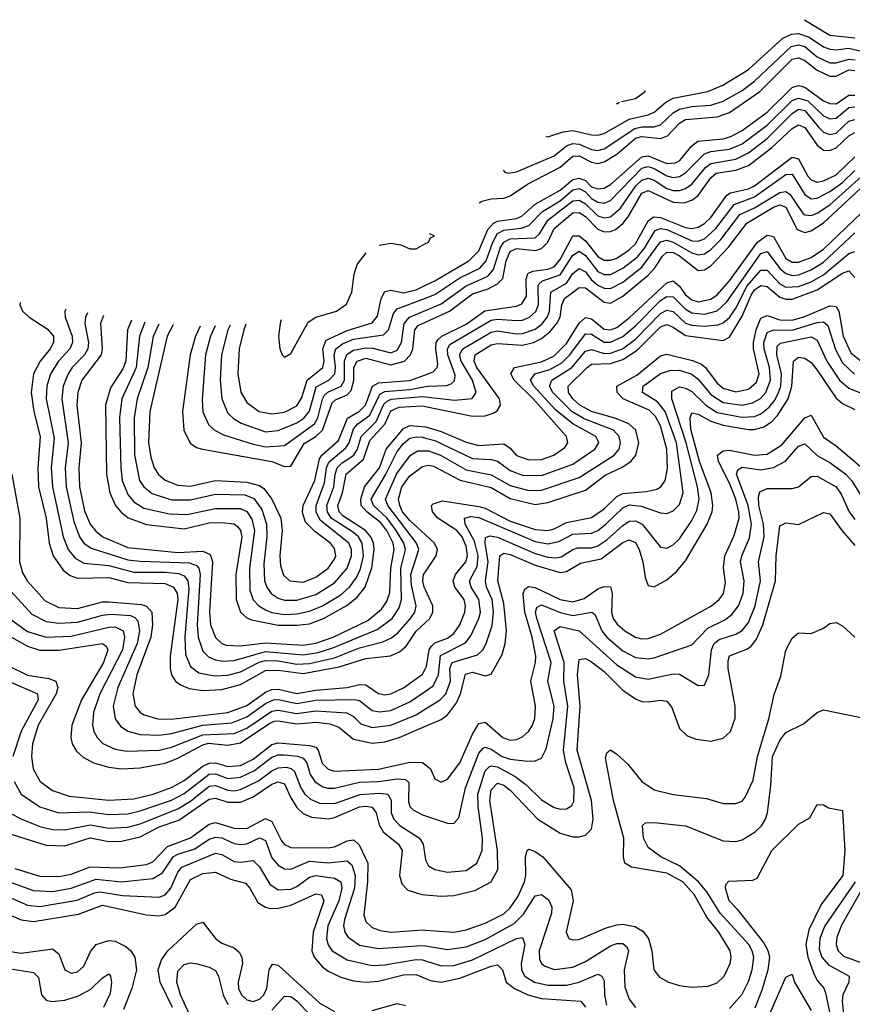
# Model space of a CAD drawing. Header units: inches. Extents: x 501365 to 657855, y 482276 to 547543.
# Tile 142 of 256: x 528705 to 531362, y 516300 to 519439. Entities that reach past the tile are written whole.
import ezdxf

# ---------------------------------------------------------------- set-up
doc = ezdxf.new("R2010")
doc.units = ezdxf.units.IN
doc.header["$MEASUREMENT"] = 0
doc.layers.add('A5521', color=7, linetype='Continuous')
doc.layers.add('A5531', color=7, linetype='Continuous')

msp = doc.modelspace()

# ---------------------------------------------------------------- linework, layer by layer
at = {"layer": 'A5521', "color": 5}
for points, elevation in [([(529852.5, 518720.3), (529890, 518726.4), (529921.3, 518721.3), (529950, 518708), (529970, 518708.8), (530000, 518724.9)], 2520), ([(529539.9, 518482.3), (529536.4, 518470), (529531.5, 518430), (529535.5, 518390), (529542.6, 518370), (529550, 518362.9), (529570, 518375), (529625.5, 518474.5), (529649.8, 518490.2), (529716.6, 518510), (529748.3, 518531.7), (529765.5, 518570), (529772.7, 518627.3), (529782.1, 518657.9), (529810.7, 518695.3)], 2520), ([(529427.3, 518468.3), (529420.6, 518450), (529405.9, 518390), (529401.2, 518310), (529411.1, 518251.1), (529430, 518218.5), (529469.6, 518189.6), (529510, 518182.2), (529550, 518187.4), (529590, 518208.1), (529605.8, 518234.2), (529622.7, 518290), (529672.6, 518330), (529676.4, 518350), (529672.7, 518390), (529683.4, 518416.6), (529750, 518447.8), (529830, 518471.9), (529846.5, 518493.5), (529859, 518550), (529870, 518572), (529890, 518576.6), (529930, 518568.5), (529970, 518577.7), (530000, 518592)], 2480), ([(528706.6, 518537.2), (528705.9, 518530), (528714.8, 518510), (528735.3, 518490), (528793.7, 518453.7), (528813.6, 518430), (528813.7, 518410), (528803.2, 518390), (528771.2, 518350), (528750.1, 518310), (528742.3, 518250), (528750.9, 518190), (528770.9, 518110), (528763.2, 518010), (528765.1, 517950), (528789.6, 517850), (528800, 517770), (528812.1, 517730), (528843.9, 517683.9), (528867, 517667), (528890, 517658.1), (528990, 517660.5), (529050, 517644.7), (529170, 517640.9), (529196.1, 517630), (529208.3, 517610), (529210.2, 517590), (529185.3, 517410), (529185.1, 517370), (529190.1, 517350.1), (529202.5, 517330), (529218.1, 517318.1), (529246.4, 517306.4), (529290, 517300.7), (529350, 517303.9), (529410, 517319), (529490, 517364.1), (529530, 517365.3), (529610, 517354.1), (529724.5, 517375.5), (529810, 517402.6), (529888.8, 517411.2), (529916.8, 517423.2), (529938.1, 517441.9), (529970.5, 517489.5), (530000, 517516.8)], 2220), ([(529376.7, 518465.3), (529369.8, 518450), (529349.3, 518370), (529345.4, 518290), (529350.4, 518230), (529370, 518184.3), (529387.2, 518167.2), (529412.2, 518152.2), (529490, 518125.4), (529530, 518128.7), (529590, 518153.9), (529611.9, 518168.1), (529629.5, 518190.5), (529651.3, 518268.7), (529691.8, 518290), (529710.6, 518309.4), (529712.8, 518330), (529708.2, 518370), (529713.8, 518390), (529734.9, 518405.1), (529770, 518420.6), (529865.8, 518434.2), (529882.1, 518450), (529898.4, 518501.6), (529910, 518516.9), (530000, 518551.3)], 2460), ([(528853, 518516), (528849.6, 518510), (528850.1, 518490), (528873.1, 518430), (528874.3, 518410), (528865.7, 518390), (528829.2, 518350), (528804.3, 518310), (528792.6, 518270), (528790.5, 518230), (528815.3, 518104.7), (528806.1, 518010), (528810, 517950), (528844.7, 517790), (528859.9, 517750), (528882.4, 517722.4), (528910, 517706.3), (528990, 517698.8), (529070, 517677.8), (529170, 517678), (529213.1, 517673.1), (529230, 517666.3), (529241.4, 517650), (529245.4, 517625.4), (529232.4, 517470), (529234.7, 517414.7), (529250, 517376.6), (529276.5, 517356.5), (529326.5, 517346.5), (529370, 517349.2), (529410, 517360), (529469.6, 517390.4), (529490, 517395.6), (529530, 517394.3), (529590, 517384.2), (529630, 517386.2), (529710, 517404.9), (529790, 517436.5), (529864.3, 517455.7), (529891.4, 517468.6), (529913.6, 517486.4), (529952.1, 517530), (529965.8, 517550), (529970.2, 517570), (529955.7, 517635.7), (529953, 517670), (529979.1, 517750), (529971.6, 517770), (529879.9, 517890), (529872.6, 517910), (529908.3, 517991.7), (529952.6, 518050), (529976.1, 518063.9), (530000, 518064.3)], 2240), ([(528921.5, 518504.6), (528915.1, 518490), (528913.2, 518470), (528924.6, 518410), (528923.3, 518390), (528912.6, 518370), (528873.3, 518330), (528859.9, 518310), (528844.3, 518270), (528840.3, 518230), (528859.9, 518090), (528851.1, 518010), (528853.9, 517950), (528878.6, 517838.6), (528896.2, 517790), (528910.2, 517770.2), (528933.6, 517753.6), (529050, 517717), (529090, 517712.1), (529247.4, 517707.4), (529270, 517698.7), (529276.9, 517690), (529281.1, 517670), (529272.2, 517510), (529274.4, 517470), (529290, 517425.7), (529307.6, 517407.6), (529330, 517397.5), (529353.8, 517393.8), (529390, 517396.3), (529490, 517424.4), (529610, 517413.7), (529658.1, 517421.9), (529704.2, 517435.8), (529845.6, 517494.4), (529893.6, 517530), (529916.1, 517563.9), (529923, 517590), (529921.2, 517690), (529935.8, 517750), (529930.5, 517770), (529906.3, 517810), (529877.4, 517850), (529834.4, 517890), (529826.7, 517910), (529872.6, 517987.4), (529910, 518062), (529930, 518088), (529950, 518104.4), (529970, 518109.4), (529990, 518107.7), (530000, 518105.1)], 2260), ([(528973.2, 518496.1), (528963.2, 518470), (528969, 518390), (528965.4, 518370), (528903.4, 518290), (528890.5, 518250), (528888.2, 518210), (528901.2, 518090), (528894.7, 518010), (528896.6, 517950), (528912.8, 517872.8), (528930.4, 517830.4), (528947.9, 517807.9), (528970.5, 517790), (529050, 517756.6), (529210, 517740), (529290, 517744.1), (529313.5, 517733.5), (529320.3, 517710), (529311.5, 517551.5), (529314.6, 517510), (529330, 517469.2), (529350, 517450.4), (529364.6, 517444.6), (529410, 517442.3), (529490, 517452.6), (529610, 517444.3), (529650, 517450.8), (529705.9, 517470), (529816.1, 517523.9), (529860.2, 517559.8), (529876.4, 517583.6), (529886.8, 517613.2), (529889.8, 517690), (529900.4, 517750), (529897.4, 517770), (529876.2, 517810), (529856.1, 517836.1), (529812.8, 517870), (529795.3, 517890), (529793.6, 517910), (529805.3, 517950), (529852.8, 518010), (529874.3, 518070), (529930, 518135.9), (529950, 518145.4), (530000, 518141)], 2280), ([(529328.7, 518462.5), (529314.4, 518430), (529298.3, 518370), (529287.9, 518227.9), (529290, 518188.9), (529307.9, 518147.9), (529327.1, 518130), (529355.3, 518115.3), (529450, 518085.4), (529490, 518077.1), (529550, 518081.1), (529645.5, 518150), (529656.9, 518170), (529671, 518229), (529678, 518242), (529688.2, 518251.8), (529730.6, 518270), (529741.6, 518290), (529741.6, 518350), (529748.8, 518371.2), (529770, 518385.2), (529810, 518392.9), (529832, 518392), (529890, 518377.1), (529910, 518385), (529923, 518410), (529932.5, 518470), (529948.6, 518490), (530000, 518511.9)], 2440), ([(529062.5, 518481.4), (529049.2, 518450), (529044.3, 518350), (529034.8, 518325.2), (528994.9, 518265.1), (528979.7, 518210), (528982.5, 517990), (528993.1, 517930), (529011.6, 517890), (529028.8, 517868.8), (529051.2, 517851.2), (529110, 517829.8), (529230, 517816), (529310, 517834.4), (529350, 517836.1), (529390, 517831.1), (529401.9, 517821.9), (529410.2, 517810.2), (529413.7, 517790), (529394.9, 517670), (529396.2, 517590), (529409.7, 517549.7), (529430, 517532.1), (529445.5, 517525.5), (529530, 517508.9), (529590, 517508.1), (529630, 517513.2), (529674.8, 517530), (529748.6, 517571.4), (529782.3, 517597.7), (529808.1, 517630), (529828.7, 517691.3), (529836.5, 517750), (529834.2, 517770), (529825.5, 517790), (529808.9, 517810), (529736.6, 517856.6), (529724.8, 517870), (529719.9, 517890), (529735.1, 517930), (529746.6, 517990), (529802.7, 518037.3), (529822.5, 518097.5), (529870, 518149.6), (529890, 518191.4), (529916.1, 518203.9), (529990, 518207.4), (530000, 518205.4)], 2320), ([(529105.1, 518474.3), (529088.1, 518430), (529076.7, 518330), (529031.8, 518230), (529024.1, 518170), (529027.7, 518010), (529032.3, 517970), (529050, 517924.6), (529070, 517902), (529101.9, 517881.9), (529183.7, 517863.7), (529238.2, 517861.8), (529330, 517880.6), (529410, 517880.5), (529430, 517871.3), (529446.3, 517846.3), (529454.6, 517810), (529438.2, 517690), (529439.7, 517619.7), (529450, 517589.6), (529468, 517570), (529490, 517557.3), (529510, 517549.2), (529550, 517542.8), (529590, 517544.3), (529630, 517552.7), (529671.2, 517570), (529730, 517605.7), (529757.8, 517630), (529779.9, 517660.1), (529792.2, 517687.8), (529801.8, 517730), (529798.4, 517770), (529786, 517790), (529770, 517803.6), (529699.6, 517850), (529687.5, 517870), (529685, 517890), (529707.3, 517950), (529711.5, 517990), (529718.6, 518010), (529734.3, 518025.7), (529771.7, 518050), (529783.4, 518070), (529794.6, 518110), (529842.5, 518157.5), (529867.2, 518212.8), (529877.4, 518222.6), (529890.8, 518229.2), (529990, 518238), (530000, 518236.8)], 2340), ([(529149.3, 518467.8), (529130.9, 518429.1), (529114.5, 518330), (529080.2, 518230), (529070.8, 518170), (529071.8, 518051.8), (529088.2, 517970), (529101.7, 517950), (529128.6, 517928.6), (529190, 517908), (529250, 517907.7), (529330, 517926.2), (529424, 517924), (529452.7, 517912.7), (529477.7, 517877.7), (529492.9, 517830), (529494.4, 517790), (529483.9, 517703.9), (529486.8, 517650), (529493.4, 517630), (529507.3, 517610), (529530, 517595), (529550, 517588.3), (529590, 517587.9), (529650, 517606), (529710, 517643.2), (529750.4, 517690), (529764.2, 517730), (529764, 517750), (529755.1, 517770), (529663.8, 517843.8), (529651.4, 517870), (529650.8, 517890), (529677.6, 517962.4), (529684.5, 518010), (529691.9, 518028.1), (529746.2, 518073.8), (529756.2, 518090), (529770, 518134.3), (529783.9, 518150), (529822.1, 518177.9), (529854.6, 518245.4), (529870, 518253.7), (529950, 518260), (530000, 518268.9)], 2360), ([(529194.8, 518465.7), (529176.3, 518430), (529120.8, 518190), (529116.6, 518090), (529123.8, 518043.8), (529134.8, 518010), (529148.6, 517988.6), (529170, 517970.5), (529210, 517954.6), (529250, 517951.6), (529330, 517970), (529430, 517964.7), (529470, 517954), (529483.9, 517943.9), (529509.8, 517910), (529539, 517850), (529543.1, 517810), (529535.5, 517730), (529537.2, 517697.2), (529547.5, 517667.5), (529567.8, 517650), (529610, 517646.1), (529650, 517661.4), (529689.1, 517690), (529710, 517719.4), (529714.1, 517730), (529710, 517753.3), (529696.7, 517770), (529647, 517807), (529617.4, 517837.4), (529607.3, 517867.3), (529610.2, 517890), (529647.4, 517970), (529661.5, 518038.5), (529669.4, 518050.6), (529722.8, 518097.2), (529751.1, 518168.9), (529790, 518190.6), (529809, 518210), (529830.5, 518270), (529850, 518281), (529950, 518288.6), (530000, 518307)], 2380), ([(529281, 518461.9), (529265.9, 518430), (529249.8, 518370), (529225.4, 518190), (529229.4, 518130), (529249.2, 518089.2), (529270, 518075.4), (529288.8, 518070), (529509.8, 518029.8), (529550, 518014.7), (529570, 518015), (529612.8, 518087.2), (529650.2, 518110), (529671.8, 518130), (529702.7, 518217.3), (529713.4, 518226.6), (529750, 518243.2), (529762.9, 518257.1), (529771.8, 518288.2), (529771.7, 518330), (529781.8, 518350), (529810, 518359.9), (529890, 518338.5), (529932.7, 518350), (529952.6, 518370), (529959.4, 518390), (529966.1, 518450), (529976.6, 518463.4), (530000, 518474.2)], 2420), ([(530000, 517796.4), (529950, 517842.7), (529927.2, 517870), (529918.1, 517890), (529914.2, 517910), (529924.8, 517950), (529950, 517984.3), (529990, 518014.3), (530000, 518016.3)], 2220), ([(528680.8, 517990), (528706.1, 517850), (528705.3, 517710), (528715, 517675), (528729.4, 517650), (528786.3, 517586.3), (528830, 517565.3), (528890, 517561.7), (528970, 517582.7), (528990, 517583.2), (529093.9, 517573.9), (529110, 517568.8), (529126.6, 517550), (529129.6, 517510), (529123.7, 517470), (529078.9, 517350), (529066.5, 517290), (529073.7, 517250), (529090, 517230.1), (529102.7, 517222.7), (529146.7, 517210), (529188.8, 517208.8), (529370, 517230.2), (529430, 517252.9), (529490, 517294.8), (529510, 517303.6), (529530, 517304.8), (529590, 517291.2), (529650, 517301.3), (529750, 517309.3), (529790, 517319.9), (529810, 517317.8), (529850, 517290.4), (529870, 517286.5), (529890, 517289.2), (529930, 517308.3), (529990, 517352.6), (530000, 517370.3)], 2180), ([(530000, 517621.5), (529996.1, 517630), (529991.7, 517650), (529994.1, 517670), (530000, 517678.9)], 2220), ([(528677.2, 517617.2), (528744, 517544), (528790, 517520.7), (528830, 517514.9), (528890, 517517.9), (528970, 517540.8), (528996.1, 517543.9), (529058.9, 517538.9), (529073.3, 517533.3), (529081.9, 517521.9), (529087.6, 517490), (529079.9, 517450), (529018.5, 517310), (529003.9, 517250), (529010.5, 517210), (529026.6, 517186.6), (529050, 517170.5), (529090, 517160.2), (529150, 517158), (529190, 517162.9), (529290, 517189.7), (529382.7, 517197.3), (529430, 517216.6), (529490, 517258.6), (529514.7, 517270), (529530, 517271.6), (529590, 517258.9), (529650, 517269.5), (529772, 517272), (529790, 517268.3), (529830, 517236.7), (529851.9, 517231.9), (529890, 517236.4), (529950, 517264), (530000, 517298.6)], 2160), ([(528645.5, 517550), (528730, 517488.5), (528790, 517470.5), (528870, 517473.7), (528990, 517502.6), (529010, 517502.7), (529035.2, 517490), (529040.4, 517470), (529033, 517430), (528960.7, 517290), (528941.2, 517230), (528938.2, 517190), (528942.3, 517170), (528952.2, 517150), (528971.2, 517131.2), (529010, 517113.2), (529046.4, 517106.4), (529150, 517109.8), (529190, 517119.5), (529290, 517158.9), (529390, 517162.9), (529430, 517180.5), (529510, 517234.3), (529530, 517237.1), (529590, 517226.5), (529650, 517235.3), (529748.9, 517228.9), (529770, 517217.6), (529794, 517194), (529830, 517182.2), (529890, 517189.3), (529970, 517223), (530000, 517241.4)], 2140), ([(528670, 517475.8), (528730, 517441.7), (528770, 517429), (528830, 517428.4), (528970, 517450.3), (528981.7, 517441.7), (528987, 517430), (528973.3, 517390), (528903, 517270), (528872.2, 517190), (528868.7, 517150), (528873.1, 517130), (528886.6, 517106.6), (528907.5, 517087.5), (528940.6, 517070), (528990, 517055.4), (529030, 517050.9), (529090, 517053.5), (529170, 517068.7), (529210, 517084.8), (529290, 517127.2), (529308, 517132), (529370, 517126), (529410, 517133.7), (529503.4, 517196.6), (529518, 517202), (529530, 517203.9), (529590, 517193.9), (529650, 517199), (529694.4, 517194.4), (529723.5, 517183.5), (529770, 517145.5), (529830, 517132.7), (529870, 517137), (529916.1, 517150), (530000, 517186.3)], 2120), ([(528670, 517379.3), (528730, 517348.6), (528798.3, 517338.3), (528820.8, 517330), (528826.8, 517310), (528821.8, 517290), (528764.3, 517190), (528746.2, 517130), (528743.4, 517090), (528748.6, 517050), (528771.2, 517010), (528810, 516981.4), (528863.8, 516963.8), (528990.3, 516950.3), (529070, 516954.9), (529131.2, 516970), (529190, 516991.3), (529230, 517013), (529290, 517058.9), (529310, 517068.5), (529330, 517069.7), (529370, 517057.5), (529410, 517060.9), (529450, 517081.6), (529510, 517127.7), (529530, 517133.8), (529630, 517124.7), (529650, 517119.1), (529658, 517110), (529670, 517069.1), (529689.2, 517049.2), (529710, 517043.5), (529850, 517049), (529950, 517071.5), (529990, 517071.1), (530000, 517063.1)], 2080), ([(528670, 517330), (528762.5, 517290), (528764.2, 517270), (528710.1, 517170.1), (528683.2, 517090)], 2060), ([(528687.6, 517010), (528710.1, 516970), (528769.6, 516929.6), (528830, 516910.3), (528926.9, 516913.1), (528990, 516904.9), (529050, 516907.2), (529090, 516916.4), (529190, 516951), (529230, 516972.4), (529310, 517033.1), (529330, 517034.7), (529370, 517020.2), (529410, 517023.6), (529454.7, 517045.3), (529510, 517087.5), (529530, 517094.8), (529550, 517095.4), (529591.4, 517091.4), (529610, 517084.4), (529621, 517070), (529632.1, 517032.1), (529646.8, 517010), (529670, 516993.8), (529688.9, 516988.9), (529710, 516989.3), (529790, 517008.1), (529850, 517009.7), (529910, 517018.7), (529936.4, 517016.4), (529946.7, 517006.7), (529945.9, 516945.9), (529950.1, 516930.1), (529960.3, 516920.3), (529990, 516903.8), (530000, 516900.5)], 2060), ([(528671.3, 516911.3), (528712.3, 516890), (528770, 516866.9), (528810, 516857.2), (528850, 516855.9), (528930, 516872.3), (528990, 516861.2), (529050, 516864.8), (529090, 516875.5), (529210, 516922.5), (529250, 516947.5), (529310, 516995.1), (529330, 516997.3), (529370, 516982.2), (529390, 516980.5), (529410, 516984.9), (529467.4, 517012.6), (529510, 517044.4), (529530, 517053.5), (529555.5, 517055.5), (529572, 517052), (529582.2, 517042.2), (529602.1, 516990), (529615.2, 516970), (529633.3, 516953.3), (529661.5, 516941.5), (529710, 516940.5), (529791.2, 516968.8), (529853.1, 516973.1), (529879.8, 516970), (529890.7, 516950.7), (529890.6, 516910), (529898.7, 516890), (529918.2, 516870), (529980.8, 516830), (529992.6, 516810), (530000, 516761.4)], 2040), ([(528650.8, 516850.8), (528790, 516806.9), (528850, 516805.2), (528930, 516830.3), (528990, 516818.5), (529030, 516820.2), (529090, 516833.7), (529150, 516865.1), (529212.9, 516887.1), (529310, 516953.8), (529330, 516957.1), (529370, 516944.7), (529410, 516944.5), (529450, 516961.7), (529510, 517001.4), (529530, 517008.8), (529550, 517002.8), (529570, 516958.3), (529590, 516926.8), (529610, 516907.9), (529636.3, 516896.3), (529690, 516891.2), (529710, 516895), (529790, 516929.1), (529810, 516932), (529830, 516928.3), (529842.7, 516910), (529851.8, 516871.8), (529864.8, 516850), (529914.3, 516810), (529925.4, 516790), (529917.3, 516710), (529924.1, 516684.1), (529944, 516664), (529988.4, 516650), (530000, 516649)], 2020), ([(528690, 516733.1), (528770, 516708.3), (528830, 516707.3), (528870, 516714.4), (528930, 516737.6), (529025.4, 516734.6), (529110, 516745.7), (529130, 516754.3), (529176.6, 516803.4), (529250, 516830.2), (529310, 516873.7), (529330, 516879), (529390, 516861.8), (529430, 516860.8), (529490, 516891.9), (529510, 516883.1), (529541, 516821), (529550, 516809.7), (529570, 516799.2), (529690, 516798.3), (529710, 516801.4), (529750, 516820.9), (529770, 516823.8), (529788.6, 516808.6), (529816.3, 516750), (529815, 516690), (529803.7, 516583.7), (529810, 516564.1), (529830, 516545), (529855.1, 516535.1), (529890.1, 516530.1), (529990, 516537.3), (530000, 516536.5)], 1980), ([(528670, 516691), (528750, 516662.6), (528810, 516659.9), (528870, 516670.3), (528950, 516699), (529030, 516690.7), (529130, 516701), (529160.7, 516719.3), (529195.1, 516770), (529210, 516778.8), (529264.2, 516795.8), (529310, 516826.2), (529330, 516833.2), (529350, 516830.8), (529390, 516812.9), (529410, 516809), (529430, 516811.8), (529470.5, 516830.5), (529490, 516822.2), (529510, 516766.9), (529530, 516743.8), (529550, 516732), (529570, 516730.4), (529630, 516756), (529690, 516751), (529750, 516757.3), (529765, 516745), (529775.2, 516710), (529773.9, 516670), (529741.4, 516570), (529738.6, 516550), (529742.6, 516530), (529753.6, 516513.6), (529790, 516488.8), (529850, 516477.4), (529987.8, 516487.8), (530000, 516485.8)], 1960), ([(528670, 516642.2), (528730, 516615.8), (528770, 516611.2), (528888.7, 516631.3), (528944.3, 516655.7), (528961.3, 516658.7), (529033.8, 516646.2), (529150, 516641.4), (529170, 516649.1), (529187.2, 516670), (529210, 516721.3), (529222.8, 516737.2), (529330, 516781.9), (529350, 516777), (529390, 516755.4), (529410, 516753.3), (529450, 516758.8), (529470, 516738.5), (529503.1, 516683.1), (529530, 516664.7), (529570, 516666.8), (529590, 516675.6), (529630, 516705.3), (529650, 516710), (529710, 516701.8), (529730, 516690.6), (529733.6, 516670), (529723.4, 516630), (529688.1, 516550), (529684.2, 516510), (529689.1, 516489.1), (529702.2, 516470), (529750, 516442), (529830, 516423.6), (529870, 516425.2), (529970, 516442.3), (529990, 516442.1), (530000, 516438.9)], 1940), ([(528653.8, 516593.8), (528710, 516569), (528750, 516563.4), (528893, 516587), (528970, 516615.9), (529110, 516585.4), (529150, 516581.6), (529170, 516586.5), (529201.3, 516610), (529250, 516697.3), (529290, 516717.2), (529330, 516721.1), (529378.4, 516698.4), (529425.8, 516685.8), (529440.1, 516670), (529464.7, 516624.7), (529489.3, 516609.3), (529505.6, 516605.6), (529530, 516606.1), (529570, 516615.6), (529650, 516651.6), (529668.6, 516648.6), (529676, 516630), (529641.4, 516530), (529637.7, 516470), (529645.4, 516450), (529670, 516420.5), (529690, 516405.5), (529730, 516386.4), (529770, 516375), (529810.6, 516370.6), (529850, 516374), (529930, 516393.3), (529970, 516394.6), (530000, 516382)], 1920), ([(529193.1, 516290), (529153.7, 516370), (529147, 516410), (529157.9, 516442.1), (529178.4, 516470), (529270, 516555), (529290, 516561.2), (529330, 516509.5), (529350, 516495), (529390, 516479.4), (529405.9, 516465.9), (529414.3, 516450), (529415.9, 516430), (529402.2, 516370), (529403.7, 516350), (529412.8, 516330), (529430, 516314.1), (529450, 516308.9), (529470, 516316.6), (529484.4, 516330), (529493.6, 516350), (529501.8, 516410), (529511.8, 516428.2), (529530, 516424.7), (529663, 516303), (529710, 516277.1)], 1880), ([(528670, 516469.2), (528710, 516463.3), (528810, 516476.4), (528830, 516460.7), (528850, 516410.2), (528870, 516398.9), (528890, 516403.3), (528910, 516421.6), (528931.6, 516468.4), (528950, 516490.5), (528990, 516503.4), (529010, 516501.3), (529044.4, 516484.4), (529060.3, 516470), (529072.5, 516450), (529078.5, 516410), (529063.3, 516350), (529036.8, 516283.2)], 1880), ([(529253.7, 516253.7), (529218.8, 516330), (529206.4, 516370), (529210, 516405.2), (529230, 516427), (529250, 516432.3), (529271.3, 516428.7), (529310, 516417.7), (529330, 516407.2), (529339.9, 516390), (529354.2, 516330), (529370, 516299.2)], 1860), ([(528670, 516413.8), (528750, 516401.1), (528765, 516385), (528775.4, 516330), (528790, 516312.6), (528808.3, 516308.3), (528850, 516313.1), (528893.1, 516326.9), (528932.1, 516347.9), (528970, 516384.6), (528990, 516396.5), (528995.2, 516390), (528998.8, 516370), (528993.9, 516333.9), (528973.3, 516290)], 1860), ([(529510, 516281.1), (529550, 516326.2), (529570, 516325.1), (529590, 516311), (529647.9, 516247.9)], 1860), ([(529830, 516279.8), (529910, 516302.9), (529936.1, 516296.1)], 1880)]:
    msp.add_lwpolyline(points, dxfattribs=dict(at, elevation=elevation))
at = {"layer": 'A5531', "color": 5}
for points, elevation in [([(531209.2, 519438.8), (531289.7, 519389.7), (531370, 519380.7)], 2580), ([(530384.4, 519066.4), (530390, 519065), (530438.8, 519081.2), (530470, 519085.3), (530530, 519072.1), (530550, 519071), (530570, 519076.5), (530650, 519121.4), (530710, 519135), (530730, 519143.8), (530765.3, 519174.7), (530790, 519188.2), (530900.7, 519210), (530948.1, 519230), (531030, 519280.2), (531140.3, 519379.7), (531167.6, 519392.4), (531190, 519394.6), (531223.5, 519383.5), (531270, 519352.3), (531290, 519344.5), (531310, 519342.4), (531350, 519347.7), (531390, 519338.3)], 2560), ([(530247.4, 518959.2), (530252.9, 518952.9), (530264, 518950), (530290, 518954), (530410, 519005.1), (530450, 519037.1), (530470, 519043.9), (530490, 519041.9), (530530, 519024.5), (530550, 519022.2), (530570, 519027.3), (530667.8, 519092.2), (530690, 519097.1), (530730, 519097.1), (530750, 519104.1), (530790, 519142.1), (530810, 519153.5), (530850, 519162), (530910, 519166.1), (530950, 519178.7), (531010, 519213.2), (531050, 519242.4), (531166.8, 519353.2), (531190, 519358.6), (531210, 519353.2), (531250, 519320), (531290, 519301.6), (531310, 519301.1), (531350, 519313.3), (531371.2, 519311.2)], 2540), ([(530171.6, 518854.8), (530179.9, 518860.1), (530210, 518867.7), (530250, 518869.8), (530270, 518877.4), (530325.1, 518914.9), (530430, 518968.6), (530470, 519004), (530490, 519005.2), (530530, 518984.1), (530550, 518980.8), (530570, 518986), (530610, 519009.6), (530670, 519061), (530690, 519066.2), (530750, 519059.6), (530771.9, 519068.1), (530810, 519108.7), (530830, 519120.5), (530930, 519128.9), (530970, 519143.4), (531066.4, 519210), (531170, 519313.3), (531190, 519317), (531210, 519308.2), (531250, 519277.4), (531290, 519258.8), (531310, 519258.3), (531350, 519278.8), (531370, 519276.8)], 2520), ([(530000, 518592), (530030, 518606.4), (530138.3, 518670), (530170, 518702.3), (530199.4, 518770), (530216.9, 518790), (530230, 518796.5), (530290, 518804.9), (530307.1, 518812.9), (530349.6, 518850.4), (530430, 518895), (530470, 518929.2), (530490, 518933.6), (530510, 518926.1), (530530, 518906.4), (530550, 518899.2), (530570, 518901.4), (530590, 518913.7), (530690, 519001.6), (530710, 519004.3), (530770, 518980.3), (530797.4, 518982.6), (530811.8, 518990), (530850, 519036.3), (530868.8, 519051.2), (530950, 519059), (530973.8, 519066.2), (531010, 519085.6), (531090, 519144.4), (531170, 519222.7), (531190, 519229.2), (531210, 519224.1), (531270, 519180.3), (531290, 519171.2), (531310, 519170.9), (531350, 519197.7), (531370, 519198.5)], 2480), ([(530000, 518551.3), (530030, 518562.8), (530110, 518615.5), (530172.9, 518647.1), (530193.3, 518670), (530214.8, 518730), (530230, 518757.6), (530250, 518767.8), (530305.5, 518774.5), (530330, 518782.2), (530372.9, 518827.1), (530430, 518861.2), (530470, 518896.9), (530490, 518900.2), (530510, 518890.2), (530530, 518868.3), (530550, 518856.8), (530570, 518853.7), (530590, 518862.7), (530690, 518965.1), (530710, 518970.9), (530730, 518964.4), (530770, 518940.5), (530790, 518936.2), (530810, 518939.1), (530830, 518950.1), (530890, 519011), (530910, 519018.3), (530970, 519026.2), (531010, 519043.2), (531090, 519102.7), (531170, 519180.9), (531190, 519188.9), (531219.6, 519179.6), (531270, 519132.3), (531290, 519123.1), (531310, 519124.7), (531350, 519158.8), (531370, 519161.4)], 2460), ([(530625.4, 519178.2), (530670, 519187.5), (530701.1, 519210), (530701.2, 519212.6)], 2580), ([(530609.1, 519171.6), (530610, 519170.7), (530618.6, 519175.5)], 2580), ([(530000, 518511.9), (530050, 518533.2), (530130, 518590.4), (530199.3, 518620.7), (530217.5, 518642.5), (530238.6, 518710), (530250, 518730), (530270, 518740), (530350, 518743.1), (530363.7, 518756.3), (530390, 518799.8), (530470, 518860.9), (530490, 518863.4), (530510, 518851.3), (530550, 518813.5), (530570, 518806.7), (530590, 518810.1), (530621.6, 518838.4), (530670.6, 518909.4), (530690, 518927.1), (530710, 518934), (530730, 518927.7), (530770, 518900.2), (530790, 518894.2), (530810, 518894.2), (530830, 518900.6), (530850, 518914.3), (530892.8, 518967.2), (530910, 518980.1), (530990, 518994.3), (531030, 519014.8), (531090, 519060), (531170, 519139.3), (531190, 519153.4), (531210, 519149.8), (531254.8, 519094.8), (531270, 519080.6), (531290, 519072.9), (531310, 519077.1), (531350, 519114.9), (531370, 519120.6)], 2440), ([(530000, 518474.2), (530077.1, 518510), (530150, 518564.5), (530199.6, 518580.4), (530230, 518596.2), (530246.3, 518613.7), (530257.1, 518670), (530270, 518699.7), (530290, 518709.4), (530350, 518703.4), (530370, 518709.3), (530390, 518730), (530410, 518772.6), (530470, 518822.9), (530490, 518824.3), (530510, 518811.4), (530550, 518771.3), (530570, 518762.8), (530590, 518763.2), (530606.2, 518770), (530630, 518788.7), (530646.2, 518810), (530690, 518885.6), (530710, 518894.6), (530790, 518857.2), (530825, 518855), (530850, 518863.1), (530870, 518878.8), (530910, 518934.6), (530927.7, 518950), (530990, 518958.8), (531030, 518974), (531103.3, 519030), (531170, 519092), (531190, 519104.1), (531210, 519095.5), (531250, 519039.2), (531270, 519023), (531290, 519021.6), (531310, 519030.5), (531350, 519068.4), (531370, 519079)], 2420), ([(530000, 518307), (530024.1, 518315.9), (530037.7, 518330), (530039.5, 518340.5), (530032.7, 518390), (530033.9, 518410), (530040.7, 518419.3), (530052.4, 518430), (530130, 518467.7), (530189.4, 518510.6), (530290, 518525.5), (530307.3, 518532.7), (530322.5, 518557.5), (530320.9, 518610), (530326.7, 518630), (530342.6, 518637.4), (530390, 518643.2), (530410, 518651.4), (530430, 518673.9), (530470, 518749.6), (530490, 518749.8), (530510, 518734.2), (530550, 518684.3), (530570, 518672.6), (530590, 518671.9), (530610, 518678.8), (530650, 518705.4), (530670, 518724.6), (530710, 518797.3), (530727.9, 518810), (530750, 518808.5), (530830, 518776.3), (530850, 518773.1), (530870, 518777.2), (530890, 518788.8), (530910, 518808.7), (530961, 518879), (530973.2, 518886.8), (531030, 518899.9), (531050, 518909.2), (531170, 519000.8), (531190, 518994.8), (531220.1, 518940.1), (531230, 518928.2), (531250, 518921.1), (531270, 518924.9), (531310, 518944.3), (531370, 519001.6)], 2380), ([(530000, 518268.9), (530010, 518270.7), (530067.3, 518272.7), (530081.9, 518278.1), (530092.7, 518287.3), (530094.5, 518305.5), (530071.8, 518370), (530069.8, 518390), (530077.2, 518402.8), (530210, 518481.3), (530230, 518484.2), (530290, 518479.5), (530310, 518481.3), (530331.8, 518490), (530351.6, 518508.4), (530360.3, 518530), (530359.4, 518590), (530363, 518597), (530373.3, 518606.7), (530430, 518625), (530470, 518688.3), (530490, 518701.1), (530510, 518687.5), (530550, 518636.2), (530570, 518626.9), (530590, 518626.9), (530630, 518646.3), (530676.8, 518683.2), (530699.1, 518710), (530733.1, 518766.9), (530750, 518773.6), (530770, 518769.7), (530850, 518733.9), (530870, 518732.7), (530890, 518740), (530926.4, 518773.6), (530984.3, 518850), (531050, 518873.6), (531150, 518945.4), (531170, 518946.1), (531210, 518881.4), (531230, 518868.1), (531250, 518869.6), (531290, 518890.9), (531330, 518919.3), (531370, 518958.3)], 2360), ([(530000, 518236.8), (530094.1, 518225.9), (530149.3, 518230.7), (530162.2, 518250), (530149.7, 518290), (530114.3, 518350), (530108.2, 518370), (530118.9, 518390), (530210, 518442.6), (530230, 518446.8), (530290, 518437.5), (530310, 518438.8), (530350, 518452.6), (530371.4, 518468.6), (530388.9, 518491.1), (530395.3, 518510), (530400.1, 518570), (530450, 518599), (530470, 518629.7), (530490, 518646.1), (530510, 518634.5), (530528.5, 518610), (530550, 518592.3), (530570, 518582.5), (530590, 518581.4), (530630, 518602.2), (530690.6, 518649.4), (530750, 518731), (530770, 518735.9), (530790, 518729.7), (530850, 518695.6), (530870, 518689.6), (530890, 518692.6), (530910, 518705.9), (530942.1, 518737.9), (531002.5, 518817.5), (531050, 518838.9), (531130, 518887.6), (531150, 518890.9), (531162.8, 518882.8), (531203.1, 518823.1), (531210, 518816.4), (531230, 518814.4), (531250, 518822), (531290, 518848.8), (531390, 518937.8)], 2340), ([(530000, 518205.4), (530150, 518175), (530190, 518175.5), (530215.9, 518184.1), (530228.3, 518191.7), (530239.7, 518210), (530236, 518230), (530163.7, 518330), (530155.3, 518350), (530158.2, 518370), (530210, 518402.4), (530230, 518407), (530310, 518401.6), (530344.9, 518410), (530370, 518422.3), (530396.7, 518443.3), (530419.1, 518470), (530429.4, 518490), (530434.8, 518530), (530443.2, 518550), (530490, 518584.9), (530510, 518583.5), (530570, 518538.5), (530590, 518535.3), (530630, 518557.2), (530710, 518624), (530732, 518648), (530755.6, 518684.4), (530770, 518697.2), (530790, 518696.5), (530810, 518686), (530870, 518639.4), (530890, 518641.4), (530910, 518653.8), (530966.7, 518713.3), (531025.4, 518790), (531110, 518840.8), (531130, 518848.1), (531150, 518841.1), (531185.6, 518770), (531210, 518760.4), (531230, 518766.1), (531270, 518791.3), (531390, 518902.7)], 2320), ([(530000, 518141), (530000.9, 518140.9), (530050, 518126.1), (530130, 518091.8), (530170, 518080.8), (530250, 518086.8), (530270, 518072.3), (530290, 518049.1), (530330, 518035.3), (530370, 518037), (530409.1, 518050), (530444.6, 518075.4), (530453.9, 518090), (530449.6, 518110), (530343.3, 518230), (530282.6, 518290), (530272.5, 518310), (530284.3, 518330), (530370, 518348.4), (530410, 518367.4), (530450, 518406.2), (530490, 518471), (530510, 518489.3), (530530, 518484.7), (530570, 518451.8), (530590, 518449.8), (530610, 518457.5), (530650, 518487.8), (530770, 518599.9), (530790, 518605.9), (530810, 518589.5), (530830, 518561.5), (530850, 518545.8), (530870, 518539.8), (530910, 518548.1), (530930, 518561.7), (530970, 518606.5), (531059.1, 518730), (531090, 518751.7), (531110, 518747.6), (531150, 518677.6), (531170, 518666.1), (531190, 518665.4), (531230, 518680.7), (531270, 518706.9), (531390, 518821.6)], 2280), ([(530000, 518105.1), (530030, 518097.2), (530150, 518039.8), (530210, 518036.7), (530230, 518031), (530270, 518001.3), (530310, 517987), (530370, 517986.1), (530470, 518021.7), (530539.9, 518070), (530552.5, 518090), (530550, 518096.8), (530543.7, 518110), (530470, 518150.3), (530415.1, 518195.1), (530345.9, 518270), (530334.6, 518290), (530348.8, 518310), (530396.6, 518323.4), (530434.9, 518345.1), (530460.2, 518370), (530510, 518436.8), (530530, 518435.8), (530570, 518410.4), (530590, 518411), (530630, 518428.9), (530670, 518462.3), (530750, 518543.4), (530770, 518556.8), (530790, 518555.6), (530830, 518516.2), (530850, 518504.2), (530890, 518499.7), (530930, 518510.3), (530960.9, 518539.1), (531070, 518693.8), (531090, 518699.7), (531130, 518646.1), (531150, 518629.2), (531170, 518623.8), (531190, 518625.8), (531230, 518641.4), (531270, 518665.8), (531370, 518759)], 2260), ([(530000, 518724.9), (530009.6, 518730), (530016.4, 518743.6), (530029.2, 518750), (530012.7, 518755.9)], 2520), ([(530000, 518064.3), (530010, 518064.4), (530047.5, 518050), (530130, 518003.8), (530210, 517988.1), (530270, 517954.2), (530330, 517937.6), (530370, 517938.9), (530490, 517979.1), (530602.2, 518050), (530617.9, 518070), (530622.1, 518090), (530617.4, 518110), (530599.3, 518130), (530506.6, 518166.6), (530466.5, 518190), (530406.7, 518250), (530395.5, 518270), (530402.8, 518290), (530467.2, 518330), (530510, 518382.4), (530530, 518387.1), (530570, 518374.3), (530590, 518375.5), (530628.4, 518390), (530670, 518420.2), (530750, 518502.5), (530770, 518512.9), (530790, 518508.4), (530830, 518471.8), (530850, 518464.6), (530890, 518461.6), (530934.1, 518465.9), (530950, 518472.3), (530970.1, 518489.9), (530990, 518518.9), (531026, 518590), (531070, 518640.5), (531090, 518640.5), (531130, 518597.1), (531150, 518585.6), (531190, 518587.9), (531230, 518603.2), (531270, 518625.7), (531350, 518693.5), (531370, 518699.9)], 2240), ([(530000, 518016.3), (530010, 518018.2), (530025.1, 518014.9), (530110.8, 517970.8), (530210, 517947), (530270, 517912.8), (530350, 517893.2), (530390, 517899.8), (530510, 517939.2), (530573.1, 517986.9), (530627.8, 518012.2), (530655.3, 518030), (530671.5, 518050), (530681.1, 518090), (530670.7, 518130), (530649.1, 518150), (530607.6, 518167.6), (530530, 518190.2), (530492.9, 518210), (530469.7, 518230), (530456.2, 518250), (530455.3, 518270), (530515.4, 518330), (530530, 518340.4), (530590, 518342.3), (530630, 518355.2), (530675.1, 518384.9), (530750, 518459.4), (530770, 518466.7), (530790, 518458.7), (530830, 518431.6), (530950, 518415.9), (530970, 518426.4), (531010, 518493.6), (531039, 518561), (531050, 518577.3), (531070, 518591.6), (531090, 518588.4), (531130, 518554.2), (531150, 518547.5), (531170, 518547.6), (531250, 518577.1), (531330, 518630.3), (531350, 518638.2), (531370, 518617.2)], 2220), ([(530000, 517370.3), (530003.5, 517376.5), (530011.7, 517430), (530018.7, 517441.3), (530030, 517452.5), (530070, 517466.8), (530090, 517481.6), (530109.4, 517510), (530125.8, 517550), (530128.2, 517570), (530123.1, 517590), (530093.7, 517630), (530087.9, 517650), (530096, 517670), (530129.1, 517710.9), (530134.1, 517730), (530130, 517760.7), (530117, 517790), (530100.5, 517810), (530039.1, 517850), (530022.7, 517870), (530019.7, 517890), (530024.2, 517895.8), (530054.8, 517905.2), (530170, 517887), (530190, 517881.2), (530270, 517840.4), (530350, 517813.5), (530390, 517810.5), (530410, 517815.6), (530450, 517836.1), (530530, 517851.9), (530570, 517879.9), (530610, 517918.8), (530630, 517928.4), (530705.4, 517934.6), (530737.8, 517942.2), (530750.7, 517949.3), (530764.4, 517970), (530771.7, 518008.3), (530769.4, 518070), (530750, 518143.7), (530733.7, 518173.7), (530713.6, 518193.6), (530631.1, 518230), (530611.4, 518250), (530610.8, 518270), (530674, 518306), (530750, 518367), (530770, 518372.5), (530852.3, 518352.3), (530880.4, 518340.4), (530893.8, 518330), (530930, 518279.6), (530950, 518264), (530990, 518252.4), (531030, 518260.6), (531056.3, 518283.7), (531064.4, 518310), (531046.7, 518390), (531046.3, 518410), (531054.9, 518450), (531070, 518487.1), (531090, 518496.2), (531130, 518481.6), (531170, 518480.8), (531210, 518492.8), (531290, 518526.6), (531310, 518524.7), (531318.5, 518510), (531332.7, 518430), (531357.2, 518377.2), (531390, 518349.8)], 2180), ([(530000, 517298.6), (530024.5, 517315.5), (530041.5, 517350), (530047.8, 517412.2), (530127.6, 517452.4), (530145.2, 517474.8), (530170.7, 517530), (530175.1, 517550), (530170.6, 517590), (530145.6, 517630), (530140.5, 517650), (530164.6, 517695.4), (530167.9, 517730), (530156.4, 517776.4), (530127, 517830), (530124.2, 517850), (530144.9, 517855.1), (530170, 517851.9), (530350, 517775.3), (530390, 517767.9), (530424.9, 517775.1), (530470, 517798.3), (530530, 517802), (530549.5, 517810.5), (530575.6, 517830), (530630, 517882.9), (530650, 517891.7), (530687.9, 517887.9), (530750, 517866.5), (530770, 517864.9), (530790, 517872.7), (530810, 517893.7), (530821.9, 517930), (530800.5, 518090), (530764.8, 518190), (530740, 518220), (530691.9, 518250), (530694.1, 518270), (530750, 518311), (530779.7, 518320.3), (530810, 518321), (530850, 518308.7), (530870, 518292.7), (530910, 518244.2), (530950, 518218.7), (531010, 518209.8), (531043.1, 518216.9), (531068.5, 518231.5), (531085.3, 518250), (531100.7, 518290), (531097.6, 518330), (531079.9, 518390), (531079.2, 518410), (531090, 518441.3), (531110, 518450.2), (531170, 518448.5), (531250, 518473.4), (531270, 518475.1), (531283.9, 518463.9), (531307.5, 518387.5), (531330, 518344.9), (531368.9, 518308.9)], 2160), ([(530000, 517241.4), (530046.7, 517270), (530064.6, 517290), (530079.8, 517330), (530077.9, 517370), (530085.1, 517390), (530166.2, 517413.8), (530183.4, 517430), (530194, 517450), (530212.7, 517507.3), (530217, 517550), (530212.5, 517590), (530194.8, 517630), (530191, 517650), (530200.4, 517710), (530190, 517770), (530192, 517788), (530206.3, 517793.7), (530230, 517789), (530350, 517737.1), (530390, 517725.6), (530416.3, 517723.7), (530433.1, 517726.9), (530470, 517750), (530485.4, 517754.6), (530530, 517755.3), (530550, 517761.4), (530579, 517781), (530630, 517826.4), (530650, 517839.6), (530670, 517840.9), (530691.6, 517830), (530750, 517757.4), (530770, 517754.3), (530790, 517764.7), (530810, 517783.8), (530850, 517842.1), (530866.1, 517873.9), (530873.2, 517910), (530867.7, 517950), (530831.1, 518090), (530785.9, 518230), (530785.8, 518254.2), (530810, 518268.4), (530830, 518264.2), (530850, 518253.9), (530894.2, 518210), (530930, 518186.9), (531008.7, 518171.3), (531050, 518173.6), (531070, 518182.2), (531096.6, 518203.4), (531114.4, 518225.6), (531127.7, 518252.3), (531133.2, 518270), (531135.3, 518310), (531121.2, 518370), (531122.4, 518397.6), (531132, 518408), (531230, 518427.6), (531250, 518417.4), (531280.7, 518350), (531320.6, 518290), (531350, 518263.9), (531390, 518248.6)], 2140), ([(530000, 517186.3), (530050, 517208), (530070, 517222.7), (530099.2, 517260.8), (530111.8, 517290), (530127.5, 517352.5), (530150, 517358.9), (530190, 517347.2), (530210, 517351.9), (530244.8, 517415.2), (530254.4, 517450), (530258.3, 517490), (530250, 517577.4), (530230.3, 517650), (530237.2, 517730), (530250, 517737.6), (530270, 517733.3), (530350, 517699.9), (530430, 517676.3), (530450, 517679.4), (530494.2, 517705.8), (530560.3, 517719.7), (530630, 517772.5), (530650, 517780.4), (530670, 517771.8), (530681.8, 517750), (530693.3, 517710), (530700.4, 517660.4), (530710, 517635), (530730, 517630.7), (530770, 517653), (530800.9, 517679.1), (530830, 517713.9), (530898.9, 517830), (530914.2, 517870), (530916.3, 517890), (530910.9, 517930), (530874.5, 518030), (530847, 518133), (530844, 518170), (530850, 518185.1), (530870, 518181.6), (530910, 518159), (530950, 518146.1), (531030, 518131.9), (531050, 518132.1), (531079, 518141), (531103.4, 518156.6), (531123.2, 518176.8), (531157, 518230), (531169.2, 518270), (531173.8, 518350), (531190, 518362.7), (531210, 518359.7), (531230, 518345.9), (531250, 518321.7), (531310, 518231.9), (531330, 518215.2), (531370, 518195.7)], 2120), ([(530000, 517063.1), (530016.4, 517050), (530030, 517018.9), (530050, 517007.7), (530070, 517017.8), (530110, 517069.5), (530150, 517161.2), (530170, 517194.9), (530190, 517199.5), (530246.7, 517150), (530270, 517142.1), (530290, 517143.8), (530310, 517152.4), (530329.9, 517170.1), (530341, 517190), (530348.5, 517211.5), (530350.9, 517250), (530336.5, 517330), (530351, 517389), (530351.6, 517410), (530340.4, 517470), (530316.6, 517550), (530312, 517608), (530317.1, 517622.9), (530328.4, 517631.6), (530350, 517628.1), (530430, 517590), (530470, 517582.7), (530506.7, 517593.3), (530550, 517624.5), (530570, 517632.2), (530590, 517630.9), (530595.4, 517610), (530592.9, 517550), (530598.7, 517530), (530611.6, 517511.6), (530636.4, 517490), (530670, 517470.4), (530690, 517465.4), (530710, 517466.1), (530750, 517479.4), (530912.9, 517570), (530937.3, 517590), (530950.6, 517610), (530956.6, 517643.4), (530950.8, 517690.8), (530954.5, 517730), (530985.2, 517794.8), (531000.4, 517850), (531000.1, 517870), (530990.5, 517910), (530970, 517961.3), (530934.3, 518030), (530931.8, 518050), (530950, 518064.8), (530970, 518066.1), (531050, 518050.4), (531090, 518054), (531136.6, 518083.4), (531210, 518169.1), (531230, 518177.9), (531270, 518107.5), (531310, 518080.5), (531430, 517978)], 2080), ([(530000, 516900.5), (530070, 516877.7), (530090, 516876.1), (530106, 516894), (530127.2, 516990), (530170, 517100.7), (530184, 517116), (530190, 517119.9), (530210, 517113.2), (530244.9, 517090), (530270, 517081.4), (530325.3, 517074.7), (530350, 517075.9), (530370, 517084.6), (530385.5, 517114.5), (530407.2, 517210), (530410.4, 517250), (530390.7, 517330), (530400.6, 517390), (530355.1, 517530), (530351.2, 517550), (530354.7, 517565.3), (530370, 517573), (530429.4, 517549.4), (530470, 517539.7), (530530.3, 517550.3), (530541.7, 517541.7), (530562.6, 517490), (530578.7, 517470), (530630, 517426.6), (530670, 517405.8), (530710, 517401.3), (530730, 517404.8), (530850, 517446.1), (530901, 517499), (530954.6, 517525.4), (530977.8, 517542.2), (530998.6, 517570), (531013.8, 517610), (531016.9, 517650), (531004.5, 517710), (531008.9, 517730), (531033.4, 517786.6), (531039.5, 517830), (531029.8, 517890), (530992.5, 517990), (530995.9, 518004.1), (531010, 518012.4), (531070, 518003.9), (531110, 518010.9), (531148.8, 518031.2), (531190, 518079.3), (531210, 518086.8), (531249.3, 518049.3), (531290, 518027.2), (531340.8, 517990), (531358.8, 517970), (531390, 517920.6)], 2060), ([(530000, 516761.4), (530000.2, 516760.2), (530010, 516741.5), (530029.7, 516729.7), (530070, 516721), (530130, 516726.5), (530164, 516750), (530180.4, 516790), (530181.8, 516830), (530168, 516930), (530167, 516970), (530190, 517043.9), (530203.3, 517056.7), (530210, 517060.2), (530230, 517057.3), (530286.4, 517026.4), (530320.6, 517000.6), (530370, 516951.9), (530410, 516927.6), (530430, 516921.9), (530450, 516922.5), (530466.7, 516933.3), (530473.6, 516946.4), (530474.5, 516990), (530448, 517070), (530440.7, 517110), (530454.4, 517250), (530441.3, 517330), (530442.3, 517390), (530410.4, 517490), (530430, 517504.2), (530490.7, 517490), (530610, 517381.8), (530670, 517344.3), (530710, 517336.2), (530790, 517353.9), (530810, 517352.2), (530870, 517315.9), (530890, 517316.9), (530904.4, 517350), (530912.9, 517430), (530921.3, 517450), (530936.9, 517463.1), (530990, 517479.8), (531010, 517491.7), (531030, 517516.9), (531052, 517570), (531069.2, 517650), (531062.8, 517710), (531080.7, 517790), (531078.6, 517830), (531063.4, 517890), (531062.2, 517917.8), (531066.3, 517933.7), (531090, 517944), (531170, 517944.7), (531190, 517949.6), (531230, 517982.2), (531250, 517983.7), (531310.1, 517950), (531325.9, 517925.9), (531351.1, 517870), (531370, 517845)], 2040), ([(530000, 516649), (530050, 516644.8), (530090, 516647), (530157.7, 516662.3), (530209.2, 516690.8), (530231, 516730), (530230.2, 516789.8), (530204.9, 516950), (530210, 516983.7), (530230, 517004.3), (530250, 516998.1), (530270, 516982.4), (530358.6, 516890), (530430, 516845.3), (530470, 516833.9), (530490, 516833.6), (530510, 516838.6), (530530, 516858), (530534.7, 516890), (530529.1, 516950), (530484.3, 517110), (530493.7, 517250), (530485.3, 517350), (530490, 517399), (530510, 517402.4), (530530, 517391.8), (530570, 517361.1), (530630, 517301.5), (530670, 517274), (530690, 517265.6), (530710, 517263.7), (530750, 517269.6), (530770, 517266), (530786.4, 517246.4), (530810, 517179.6), (530835.3, 517155.3), (530864.9, 517144.9), (530910, 517138.6), (530950, 517148.2), (530972.8, 517170), (530987.9, 517212.1), (530987.7, 517250), (530966.1, 517370), (530965.3, 517394.7), (530970, 517410.5), (531027.4, 517432.6), (531038.5, 517441.5), (531055.8, 517464.2), (531076.7, 517510), (531117, 517650), (531118.6, 517730), (531130, 517825.3), (531150, 517834.7), (531190.4, 517829.6), (531270, 517867.8), (531290, 517863), (531328.9, 517808.9), (531370, 517762.7)], 2020), ([(530000, 517678.9), (530033.8, 517730), (530038.8, 517750), (530028.6, 517770), (530000, 517796.4)], 2220), ([(530000, 517516.8), (530014.4, 517530), (530023.4, 517550), (530023.5, 517570), (530000, 517621.5)], 2220), ([(530000, 516536.5), (530090, 516529.5), (530130, 516537.1), (530190, 516558.2), (530250, 516588.6), (530270, 516607.5), (530295.3, 516644.7), (530315.7, 516690), (530320.1, 516710), (530319.4, 516770), (530324.5, 516790), (530330, 516793.9), (530350, 516786.9), (530374.4, 516770), (530465.1, 516665.1), (530471, 516630), (530449, 516530), (530457.6, 516510), (530470, 516505.3), (530490, 516506.9), (530576.5, 516543.5), (530610, 516552.8), (530630, 516554.8), (530668.3, 516548.3), (530693, 516533), (530711, 516510), (530721.9, 516470), (530728.9, 516410), (530746.8, 516386.8), (530774.9, 516370), (530810, 516359.8), (530850, 516354.4), (530902.2, 516357.8), (530930, 516368.3), (530953.3, 516390), (530971.8, 516430), (530975.1, 516450), (530972.1, 516470), (530936.2, 516530), (530897.5, 516577.5), (530857, 516650), (530820.5, 516690), (530770, 516718.1), (530656.9, 516736.9), (530636, 516750), (530632.1, 516770), (530632.7, 516830), (530600.3, 516950), (530574.6, 517085.4), (530578.2, 517101.8), (530590, 517111.2), (530610, 517097.8), (530645, 517065), (530690.6, 517010), (530730, 516984.1), (530790, 516968.6), (530896, 516956), (530950, 516940.5), (530990, 516939.5), (531010, 516947.2), (531020.1, 516959.9), (531045.8, 517014.2), (531059.6, 517090), (531095.2, 517210), (531112.5, 517287.5), (531133.6, 517346.4), (531150, 517428.7), (531170, 517467.3), (531190, 517484.2), (531230, 517481.7), (531270, 517499.1), (531290, 517514), (531310, 517517.2), (531330, 517506.2), (531370.1, 517470.1)], 1980), ([(530970, 516286.1), (531010, 516332.1), (531030, 516372.6), (531041.9, 516410), (531047.1, 516450), (531042.6, 516470), (531031.8, 516490), (530940, 516590), (530898, 516658), (530870.5, 516690.5), (530810, 516740.9), (530751.1, 516770), (530710, 516799.8), (530695.6, 516830), (530692, 516870), (530701.8, 516878.2), (530730, 516879.8), (530830, 516868.9), (530950, 516820.9), (530990, 516819.3), (531010, 516824.3), (531052.2, 516850), (531071.7, 516868.3), (531084.3, 516890), (531090.7, 516910), (531102.1, 516997.9), (531107.3, 517090), (531130, 517141.2), (531150, 517166.2), (531205.8, 517194.2), (531250, 517230.3), (531270, 517238.4), (531410, 517210.2)], 1960), ([(531051.7, 516288.3), (531073.9, 516346.1), (531093.6, 516410), (531098.7, 516450), (531093.6, 516470), (531078, 516498), (530998.6, 516598.6), (530968.4, 516630), (530956.8, 516670), (530958.3, 516681.7), (530967.9, 516692.1), (531044.8, 516695.2), (531057.9, 516702.1), (531105.2, 516790), (531190, 516873.7), (531225.9, 516894.1), (531250, 516936.4), (531270, 516935.3), (531286, 516926), (531330, 516917.3), (531338.2, 516790), (531330.9, 516710), (531261.8, 516618.2), (531222.4, 516537.6), (531213.5, 516490), (531219.5, 516450), (531238.4, 516398.4), (531250, 516375.9), (531271.2, 516351.2), (531276.5, 516336.5), (531294.1, 516250)], 1940), ([(531370.4, 516690), (531273.7, 516550), (531257.6, 516510), (531255.9, 516475.9), (531264.3, 516450), (531285.3, 516425.3), (531351.8, 516390), (531350.5, 516370), (531331.7, 516330), (531329.3, 516310), (531337.4, 516230)], 1960), ([(531405.5, 516690), (531326.4, 516550), (531312.5, 516512.5), (531310.1, 516490), (531316, 516470), (531333.4, 516453.4), (531436, 516416)], 1980), ([(530000, 516485.8), (530070, 516474.2), (530130, 516482.8), (530190, 516506.9), (530283, 516557), (530312.9, 516587.1), (530350, 516645.8), (530370, 516650.1), (530392.4, 516632.4), (530403.2, 516610), (530402.1, 516590), (530362.6, 516470), (530363.7, 516443.7), (530369.6, 516429.6), (530381.1, 516421.1), (530411.1, 516411.1), (530470, 516418.7), (530510, 516436.1), (530590, 516486.4), (530610, 516493.2), (530630, 516493.6), (530642.6, 516482.6), (530647.7, 516470), (530633.5, 516410), (530635.5, 516355.5), (530650, 516316.2), (530670.2, 516290)], 1960), ([(530000, 516438.9), (530050, 516422.8), (530090, 516424), (530150, 516441.8), (530290, 516509.3), (530310, 516512.8), (530316.7, 516490), (530305.2, 516430), (530306.5, 516410), (530317.4, 516390), (530347.8, 516370), (530390, 516360.5), (530450, 516360.6), (530490, 516370.6), (530550, 516395.4), (530562.6, 516390), (530570, 516374.4), (530570.7, 516330), (530577.2, 516297.2)], 1940), ([(530000, 516382), (530015.5, 516375.5), (530050, 516370.6), (530110, 516383), (530210, 516421.8), (530230, 516425.6), (530245.2, 516410), (530257.1, 516370), (530283.9, 516350), (530326.9, 516330), (530370, 516318), (530495.9, 516310), (530510.9, 516290.9)], 1920), ([(531084.1, 516235.9), (531150, 516386.4), (531170, 516396), (531177, 516370), (531230, 516279.8)], 1920)]:
    msp.add_lwpolyline(points, dxfattribs=dict(at, elevation=elevation))

doc.saveas('drawing.dxf')
